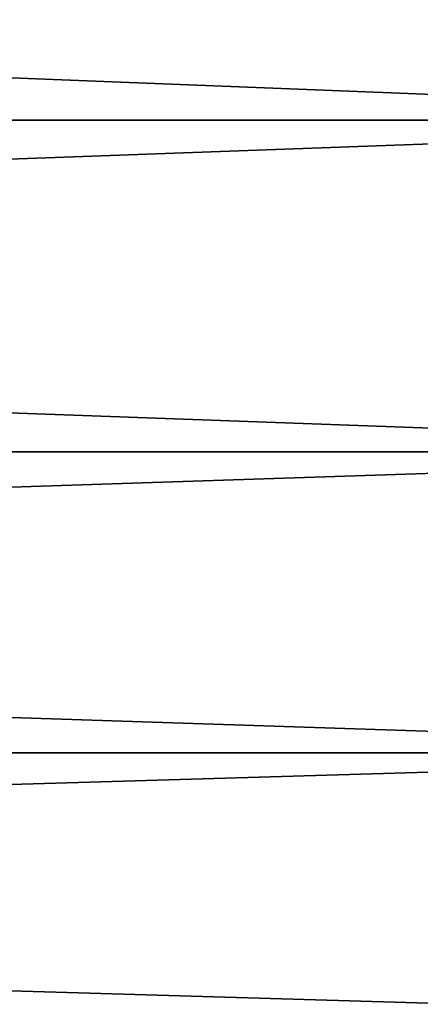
# Model space of a CAD drawing. Header units: metres. Extents: x -17 to 65, y -30 to 30.
# Tile 219 of 256: x 62.6 to 63.5, y -27.7 to -25.5. Entities that reach past the tile are written whole.
import ezdxf

# ---------------------------------------------------------------- set-up
doc = ezdxf.new("R2010")
doc.units = ezdxf.units.M
doc.layers.add('solid_508461', color=7, linetype='CONTINUOUS')

msp = doc.modelspace()

# ---------------------------------------------------------------- linework, layer by layer
at = {"layer": 'solid_508461'}
for points in [[(44, -24.89031, -16.747311), (65, -24.890348, -16.747257), (65, -25.719387, -15.443868)], [(44, -25.719439, -15.443784), (44, -24.89031, -16.747311), (65, -25.719387, -15.443868)], [(44, -24.89031, 16.747311), (44, -25.719439, 15.443784), (65, -24.890348, 16.747257)], [(44, -25.719439, 15.443784), (65, -25.719387, 15.443868), (65, -24.890348, 16.747257)], [(44, -25.719439, -15.443784), (65, -25.719387, -15.443868), (65, -26.480383, -14.099259)], [(44, -26.480364, 14.099302), (65, -26.480383, 14.099259), (65, -25.719387, 15.443868)], [(44, -25.719439, 15.443784), (44, -26.480364, 14.099302), (65, -25.719387, 15.443868)], [(44, -26.480364, -14.099302), (44, -25.719439, -15.443784), (65, -26.480383, -14.099259)], [(44, -26.480364, -14.099302), (65, -26.480383, -14.099259), (65, -27.171055, -12.717461)], [(44, -27.171068, -12.717431), (44, -26.480364, -14.099302), (65, -27.171055, -12.717461)], [(44, -26.480364, 14.099302), (44, -27.171068, 12.717431), (65, -26.480383, 14.099259)], [(44, -27.171068, 12.717431), (65, -27.171055, 12.717461), (65, -26.480383, 14.099259)], [(44, -27.171068, -12.717431), (65, -27.171055, -12.717461), (65, -27.78977, -11.301707)], [(44, -27.789719, 11.301836), (65, -27.78977, 11.301707), (65, -27.171055, 12.717461)], [(44, -27.171068, 12.717431), (44, -27.789719, 11.301836), (65, -27.171055, 12.717461)], [(44, -27.789719, -11.301836), (44, -27.171068, -12.717431), (65, -27.78977, -11.301707)]]:
    msp.add_3dface(points, dxfattribs=at)

doc.saveas('drawing.dxf')
